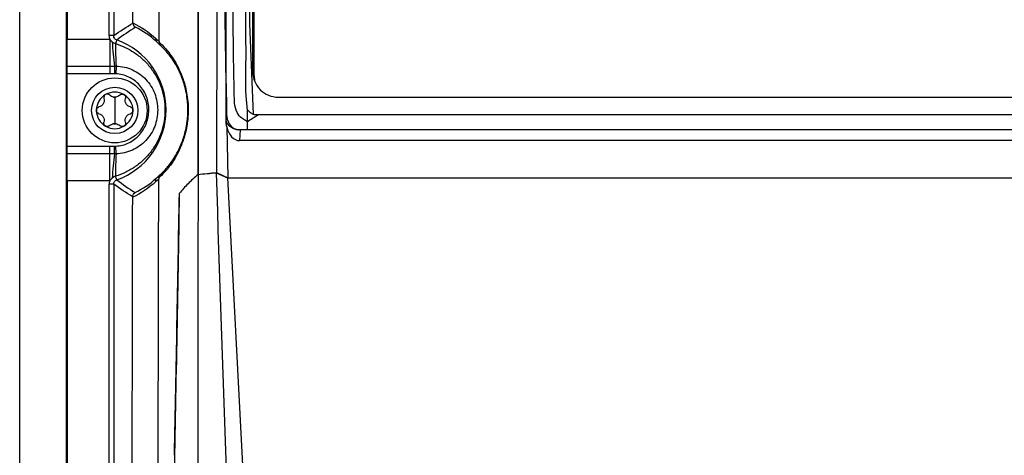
# Model space of a CAD drawing. Header units: millimetres. Extents: x 15358 to 16483, y 10132 to 11382.
# Tile 91 of 166: x 15911 to 16017, y 10707 to 10754. Entities that reach past the tile are written whole.
import ezdxf

# ---------------------------------------------------------------- set-up
doc = ezdxf.new("R2010")
doc.units = ezdxf.units.MM

msp = doc.modelspace()

# ---------------------------------------------------------------- linework, layer by layer
at = {"color": 7, "linetype": 'Continuous', "lineweight": 25}
for p, q in [((15910.8, 10589.56), (15910.8, 10899.56)), ((15915.8, 10899.56), (15915.8, 10589.56)), ((15915.93, 10861.96), (15915.93, 10752.25)), ((15920.44, 10752.63), (15920.44, 10861.59)), ((15920.94, 10861.59), (15920.94, 10752.63)), ((15933.07, 10747.48), (15933.07, 10844.83)), ((15936.1, 10748.27), (15936.19, 10844.08)), ((15935.95, 10748.74), (15936, 10801.13)), ((15933.07, 10747.48), (15932.38, 10789.84)), ((15915.93, 10752.25), (15920.51, 10752.25)), ((15920.94, 10752.63), (15920.44, 10752.63)), ((15920.51, 10752.25), (15920.51, 10749.34)), ((15921.27, 10752.15), (15921.13, 10751.76)), ((15915.9, 10749.34), (15920.51, 10749.34)), ((15920.51, 10749.34), (15920.51, 10748.51)), ((15921.04, 10749.34), (15921.02, 10748.51)), ((15921.2, 10749.34), (15921.17, 10748.5)), ((15915.89, 10748.51), (15915.89, 10740.7)), ((15920.51, 10748.51), (15915.89, 10748.51)), ((15936.1, 10748.27), (15936.1, 10748.25)), ((15933.08, 10743.36), (15933.07, 10747.48)), ((15921.05, 10745.99), (15921.05, 10744.56)), ((15938.7, 10745.99), (16093.48, 10745.99)), ((15921.05, 10744.56), (15921.05, 10743.14)), ((15933.08, 10743.36), (15933.09, 10743.52)), ((15935.35, 10743.34), (15935.35, 10742.45)), ((16095.67, 10744.07), (15936.51, 10744.07)), ((15933.15, 10742.79), (15933.24, 10737.29)), ((15934.58, 10742.45), (15934.53, 10741.3)), ((15934.59, 10742.45), (15934.58, 10742.45)), ((15935.35, 10742.45), (15934.59, 10742.45)), ((16096.84, 10742.45), (15935.35, 10742.45)), ((16097.65, 10741.3), (15934.53, 10741.3)), ((15915.89, 10740.7), (15920.51, 10740.7)), ((15920.51, 10739.87), (15920.51, 10740.7)), ((15921.04, 10739.87), (15921.02, 10740.71)), ((15921.2, 10739.88), (15921.17, 10740.71)), ((15920.51, 10739.87), (15915.9, 10739.87)), ((15920.51, 10736.96), (15920.51, 10739.87)), ((15915.93, 10736.96), (15915.93, 10627.25)), ((15920.51, 10736.96), (15915.93, 10736.96)), ((15921.27, 10737.06), (15921.13, 10737.46)), ((15932, 10737.84), (15933.22, 10737.28)), ((15932.04, 10737.86), (15933.24, 10737.29)), ((15933.22, 10737.28), (15936.81, 10668.95)), ((15933.22, 10737.28), (16016.05, 10737.28)), ((15933.24, 10737.29), (16098.9, 10737.29)), ((16016.05, 10737.28), (16098.87, 10737.28)), ((15920.94, 10736.59), (15920.44, 10736.59)), ((15920.44, 10627.63), (15920.44, 10736.59)), ((15920.94, 10736.59), (15920.94, 10627.63))]:
    msp.add_line(p, q, dxfattribs=at)
for radius in [3.5, 2.5]:
    msp.add_circle((15921.05, 10744.56), radius, dxfattribs=at)
for centre, radius, start, end in [((15943.49, 10752.83), 22.72, 182.2202, 188.8384), ((15918.59, 10744.61), 8.01, 289.5453, 70.4547), ((15925.82, 10752.2), 0.343, 160.4513, 221.4595), ((15958.6, 10751.61), 37.47, 179.7739, 183.474), ((15938.6, 10748.27), 2.5, 179.9476, 194.7105), ((15938.6, 10748.25), 2.5, 179.9476, 193.8121), ((15921.05, 10744.56), 1.97, 60, 120), ((15921.05, 10744.56), 1.97, 120, 180), ((15921.05, 10744.56), 1.44, 85.3517, 94.6483), ((15921.05, 10746.74), 0.748, 261.0355, 278.9645), ((15921.05, 10744.56), 1.97, 0, 60), ((15921.05, 10744.56), 1.97, 180, 240), ((15921.05, 10744.56), 1.97, 300, 0), ((15921.05, 10744.56), 1.97, 240, 300), ((15921.05, 10742.39), 0.748, 81.0355, 98.9645), ((15921.05, 10744.56), 1.44, 265.3517, 274.6483), ((15943.49, 10736.38), 22.72, 171.1616, 177.7798), ((15958.6, 10737.61), 37.47, 176.526, 180.2261), ((15925.83, 10737.02), 0.372, 138.468, 202.3912)]:
    msp.add_arc(centre, radius, start, end, dxfattribs=at)
for centre, major_axis, ratio, start_param, end_param in [((15915.87, 10752.25), (0, 3.5), 0.017455, 3.730624, 4.712389), ((15915.91, 10748.51), (0, 1), 0.017455, 0.589031, 1.570796), ((15938.7, 10748.74), (0, -2.75), 0.999848, 4.711474, 6.283185), ((15934.58, 10743.54), (0.1, 2.24), 0.669157, 1.942803, 3.171965), ((15915.91, 10740.7), (0, 1), 0.017455, 1.570796, 2.552562), ((15915.87, 10736.96), (0, 3.5), 0.017455, 4.712389, 5.694154)]:
    msp.add_ellipse(centre, major_axis=major_axis, ratio=ratio, start_param=start_param, end_param=end_param, dxfattribs=at)
for points, knots in [([(15925.83, 10751.99), (15925.87, 10770.34), (15925.9, 10788.73), (15925.95, 10816.31), (15925.96, 10825.51), (15925.99, 10839.3), (15925.99, 10843.9), (15926.01, 10853.11), (15926.01, 10857.71), (15926.02, 10862.31)], [0, 0, 0, 0, 0.5, 0.5, 0.75, 0.75, 0.875, 0.875, 1, 1, 1, 1]), ([(15930.01, 10861.21), (15930.02, 10856.06), (15930.02, 10850.91), (15930.02, 10840.62), (15930.03, 10835.47), (15930.03, 10820.02), (15930.04, 10809.72), (15930.04, 10789.12), (15930.04, 10778.82), (15930.04, 10763.38), (15930.04, 10758.23), (15930.04, 10747.93), (15930.04, 10742.78), (15930.04, 10737.63)], [0, 0, 0, 0, 0.125, 0.125, 0.25, 0.25, 0.5, 0.5, 0.75, 0.75, 0.875, 0.875, 1, 1, 1, 1]), ([(15935.35, 10743.34), (15935.23, 10743.42), (15935.04, 10743.54), (15934.65, 10743.78), (15934.18, 10744.34), (15933.96, 10745.25), (15933.96, 10745.99), (15933.94, 10746.87), (15933.92, 10747.7), (15933.91, 10748.52), (15933.9, 10748.9), (15933.89, 10749.28), (15933.88, 10750.24), (15933.67, 10765.39), (15933.47, 10781.17), (15933.35, 10796.86), (15933.25, 10812.14), (15933.23, 10827.92), (15933.28, 10842.82), (15933.28, 10844.66), (15933.32, 10845.26), (15933.41, 10846.11), (15934.03, 10847.59), (15935.19, 10848.53), (15936.4, 10848.95), (15937.07, 10849.12), (15937.75, 10849.22), (15938.29, 10849.26), (15939.94, 10849.41), (15942.88, 10849.67), (15956.09, 10850.78), (15969.97, 10851.66), (15991.24, 10852.54), (16003.72, 10852.82), (16020.28, 10852.87), (16047.33, 10852.58), (16072.64, 10851.16), (16092.21, 10849.42), (16093.33, 10849.32), (16094.03, 10849.25), (16094.5, 10849.21), (16095.07, 10849.13), (16095.69, 10848.99), (16096.58, 10848.72), (16097.86, 10847.94), (16098.66, 10846.56), (16098.84, 10845.38), (16098.9, 10844.78), (16098.89, 10843.81), (16098.95, 10828.75), (16098.94, 10812.97), (16098.83, 10796.55), (16098.71, 10781.24), (16098.52, 10766.42), (16098.34, 10752.61)], [0, 0, 0, 0, 0.0014648, 0.0024414, 0.0048828, 0.0078125, 0.0097656, 0.0107422, 0.0146484, 0.0161133, 0.0170898, 0.0175781, 0.019043, 0.0244141, 0.1328125, 0.1399211, 0.1484375, 0.2539062, 0.265625, 0.2675781, 0.2685547, 0.2705078, 0.2744141, 0.28125, 0.2822266, 0.2851562, 0.2871094, 0.2880859, 0.2895508, 0.3007812, 0.3125, 0.3984375, 0.4140625, 0.484375, 0.4988178, 0.546875, 0.7011719, 0.7050781, 0.7089844, 0.7104492, 0.7109375, 0.7128906, 0.715332, 0.7163086, 0.7207031, 0.7275391, 0.7285156, 0.7304688, 0.7324219, 0.7363281, 0.8515625, 0.8588534, 0.8671875, 0.9733664, 0.9733664, 0.9733664, 0.9733664]), ([(15934.94, 10844.55), (15934.93, 10844.03), (15934.93, 10843.51), (15934.92, 10842.47), (15934.91, 10841.95), (15934.9, 10840.39), (15934.9, 10839.35), (15934.88, 10836.23), (15934.86, 10834.14), (15934.83, 10827.9), (15934.81, 10823.74), (15934.78, 10811.25), (15934.79, 10802.93), (15934.89, 10786.28), (15934.98, 10777.95), (15935.09, 10765.47), (15935.12, 10761.3), (15935.15, 10756.1), (15935.16, 10755.06), (15935.17, 10753.5), (15935.17, 10752.98), (15935.18, 10752.2), (15935.18, 10751.94), (15935.18, 10751.42), (15935.19, 10751.16), (15935.18, 10749.86), (15935.17, 10748.82), (15935.16, 10747.25), (15935.16, 10746.73), (15935.22, 10745.7), (15935.28, 10745.18), (15935.35, 10744.66)], [0, 0, 0, 0, 0.015625, 0.015625, 0.03125, 0.03125, 0.0625, 0.0625, 0.125, 0.125, 0.25, 0.25, 0.5, 0.5, 0.75, 0.75, 0.875, 0.875, 0.90625, 0.90625, 0.921875, 0.921875, 0.929687, 0.929687, 0.9375, 0.9375, 0.96875, 0.96875, 0.984375, 0.984375, 1, 1, 1, 1]), ([(15936.02, 10744.12), (15935.58, 10753.62), (15935.36, 10763.12), (15935.35, 10782.13), (15935.56, 10791.63), (15936, 10801.13)], [0, 0, 0, 0, 0.5, 0.5, 1, 1, 1, 1]), ([(15923.01, 10753.98), (15923.01, 10753.88), (15923.04, 10753.79), (15923.13, 10753.64), (15923.2, 10753.58), (15923.28, 10753.53)], [0, 0, 0, 0, 0.5, 0.5, 1, 1, 1, 1]), ([(15921.27, 10752.15), (15921.17, 10752.19), (15921.09, 10752.25), (15920.97, 10752.42), (15920.94, 10752.52), (15920.94, 10752.63)], [0, 0, 0, 0, 0.5, 0.5, 1, 1, 1, 1]), ([(15925.49, 10752.32), (15925.56, 10752.26), (15925.63, 10752.19), (15925.69, 10752.13), (15925.74, 10752.08), (15925.79, 10752.04), (15925.83, 10751.99)], [0, 0, 0, 0, 0.0003893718, 0.0003893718, 0.0003893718, 0.0006620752, 0.0006620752, 0.0006620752, 0.0006620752]), ([(15925.95, 10751.6), (15925.88, 10751.67), (15925.82, 10751.73), (15925.75, 10751.8), (15925.69, 10751.86), (15925.62, 10751.92), (15925.56, 10751.98)], [0, 0, 0, 0, 0.0003946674, 0.0003946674, 0.0003946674, 0.0007749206, 0.0007749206, 0.0007749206, 0.0007749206]), ([(15925.83, 10751.93), (15926.03, 10751.75), (15926.27, 10751.52), (15926.7, 10751.03), (15926.85, 10750.85), (15927.16, 10750.43), (15927.33, 10750.18), (15927.67, 10749.63), (15927.84, 10749.31), (15928.1, 10748.76), (15928.19, 10748.56), (15928.35, 10748.14), (15928.43, 10747.92), (15928.59, 10747.43), (15928.66, 10747.17), (15928.79, 10746.61), (15928.84, 10746.31), (15928.93, 10745.69), (15928.96, 10745.36), (15928.98, 10744.69), (15928.98, 10744.36), (15928.95, 10743.87), (15928.94, 10743.7), (15928.91, 10743.39), (15928.89, 10743.23), (15928.82, 10742.78), (15928.76, 10742.49), (15928.63, 10741.95), (15928.56, 10741.71), (15928.41, 10741.24), (15928.33, 10741.03), (15928.09, 10740.42), (15927.93, 10740.08), (15927.6, 10739.47), (15927.44, 10739.21), (15926.97, 10738.51), (15926.68, 10738.17), (15926.19, 10737.63), (15925.97, 10737.43), (15925.8, 10737.28)], [0, 0, 0, 0, 0.125, 0.125, 0.1875, 0.1875, 0.25, 0.25, 0.3125, 0.3125, 0.34375, 0.34375, 0.375, 0.375, 0.40625, 0.40625, 0.4375, 0.4375, 0.46875, 0.46875, 0.5, 0.5, 0.515625, 0.515625, 0.53125, 0.53125, 0.5625, 0.5625, 0.59375, 0.59375, 0.625, 0.625, 0.6875, 0.6875, 0.75, 0.75, 0.875, 0.875, 1, 1, 1, 1]), ([(15921.13, 10751.76), (15921.51, 10751.64), (15921.88, 10751.5), (15922.6, 10751.15), (15922.95, 10750.95), (15923.6, 10750.49), (15923.91, 10750.24), (15924.48, 10749.69), (15924.75, 10749.39), (15925.22, 10748.75), (15925.44, 10748.41), (15925.81, 10747.7), (15925.96, 10747.34), (15926.22, 10746.58), (15926.31, 10746.19), (15926.44, 10745.4), (15926.47, 10745.01), (15926.47, 10744.21), (15926.44, 10743.81), (15926.31, 10743.02), (15926.22, 10742.63), (15925.96, 10741.88), (15925.81, 10741.51), (15925.44, 10740.8), (15925.22, 10740.46), (15924.75, 10739.83), (15924.48, 10739.53), (15923.91, 10738.97), (15923.6, 10738.72), (15922.95, 10738.27), (15922.6, 10738.07), (15921.88, 10737.72), (15921.51, 10737.57), (15921.13, 10737.46)], [0, 0, 0, 0, 0.0625, 0.0625, 0.125, 0.125, 0.1875, 0.1875, 0.25, 0.25, 0.3125, 0.3125, 0.375, 0.375, 0.4375, 0.4375, 0.5, 0.5, 0.5625, 0.5625, 0.625, 0.625, 0.6875, 0.6875, 0.75, 0.75, 0.8125, 0.8125, 0.875, 0.875, 0.9375, 0.9375, 1, 1, 1, 1]), ([(15925.92, 10737.62), (15926.08, 10737.76), (15926.28, 10737.94), (15926.75, 10738.45), (15927.01, 10738.76), (15927.46, 10739.42), (15927.61, 10739.67), (15927.92, 10740.24), (15928.08, 10740.56), (15928.31, 10741.13), (15928.39, 10741.34), (15928.53, 10741.78), (15928.6, 10742.02), (15928.73, 10742.53), (15928.79, 10742.81), (15928.85, 10743.25), (15928.87, 10743.41), (15928.91, 10743.72), (15928.92, 10743.88), (15928.95, 10744.36), (15928.95, 10744.69), (15928.93, 10745.18), (15928.92, 10745.35), (15928.89, 10745.67), (15928.87, 10745.82), (15928.81, 10746.28), (15928.76, 10746.57), (15928.63, 10747.11), (15928.56, 10747.36), (15928.41, 10747.83), (15928.33, 10748.04), (15928.17, 10748.44), (15928.09, 10748.63), (15927.84, 10749.15), (15927.68, 10749.45), (15927.35, 10749.97), (15927.2, 10750.2), (15926.9, 10750.6), (15926.76, 10750.77), (15926.36, 10751.22), (15926.13, 10751.44), (15925.95, 10751.6)], [0, 0, 0, 0, 0.125, 0.125, 0.25, 0.25, 0.3125, 0.3125, 0.375, 0.375, 0.40625, 0.40625, 0.4375, 0.4375, 0.46875, 0.46875, 0.484375, 0.484375, 0.5, 0.5, 0.53125, 0.53125, 0.546875, 0.546875, 0.5625, 0.5625, 0.59375, 0.59375, 0.625, 0.625, 0.65625, 0.65625, 0.6875, 0.6875, 0.75, 0.75, 0.8125, 0.8125, 0.875, 0.875, 1, 1, 1, 1]), ([(15921.2, 10749.34), (15921.5, 10749.33), (15921.8, 10749.29), (15922.39, 10749.16), (15922.68, 10749.07), (15923.23, 10748.82), (15923.49, 10748.67), (15923.98, 10748.32), (15924.21, 10748.12), (15924.62, 10747.68), (15924.8, 10747.44), (15925.12, 10746.93), (15925.26, 10746.66), (15925.47, 10746.1), (15925.55, 10745.8), (15925.66, 10745.21), (15925.69, 10744.91), (15925.69, 10744.31), (15925.66, 10744), (15925.55, 10743.41), (15925.47, 10743.12), (15925.26, 10742.56), (15925.12, 10742.29), (15924.8, 10741.78), (15924.62, 10741.54), (15924.21, 10741.1), (15923.98, 10740.9), (15923.49, 10740.55), (15923.23, 10740.4), (15922.68, 10740.15), (15922.39, 10740.06), (15921.8, 10739.92), (15921.5, 10739.88), (15921.2, 10739.88)], [0, 0, 0, 0, 0.0625, 0.0625, 0.125, 0.125, 0.1875, 0.1875, 0.25, 0.25, 0.3125, 0.3125, 0.375, 0.375, 0.4375, 0.4375, 0.5, 0.5, 0.5625, 0.5625, 0.625, 0.625, 0.6875, 0.6875, 0.75, 0.75, 0.8125, 0.8125, 0.875, 0.875, 0.9375, 0.9375, 1, 1, 1, 1]), ([(15921.17, 10740.71), (15921.41, 10740.72), (15921.65, 10740.76), (15922.12, 10740.87), (15922.35, 10740.96), (15922.79, 10741.17), (15923, 10741.29), (15923.38, 10741.59), (15923.57, 10741.75), (15923.89, 10742.12), (15924.03, 10742.31), (15924.28, 10742.73), (15924.39, 10742.95), (15924.56, 10743.4), (15924.62, 10743.64), (15924.7, 10744.12), (15924.73, 10744.36), (15924.73, 10744.85), (15924.71, 10745.09), (15924.62, 10745.57), (15924.56, 10745.81), (15924.31, 10746.49), (15924.05, 10746.92), (15923.57, 10747.46), (15923.39, 10747.63), (15923, 10747.92), (15922.79, 10748.05), (15922.35, 10748.26), (15922.12, 10748.34), (15921.65, 10748.46), (15921.41, 10748.49), (15921.17, 10748.5)], [0, 0, 0, 0, 0.0625, 0.0625, 0.125, 0.125, 0.1875, 0.1875, 0.25, 0.25, 0.3125, 0.3125, 0.375, 0.375, 0.4375, 0.4375, 0.5, 0.5, 0.5625, 0.5625, 0.625, 0.625, 0.75, 0.75, 0.8125, 0.8125, 0.875, 0.875, 0.9375, 0.9375, 1, 1, 1, 1]), ([(15933.08, 10747.48), (15933.08, 10747.38), (15933.08, 10747.09), (15933.09, 10746.27), (15933.1, 10745.42), (15933.11, 10744.64), (15933.11, 10744.39), (15933.11, 10744.26)], [0.008754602, 0.008754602, 0.008754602, 0.008754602, 0.009507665, 0.010972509, 0.014878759, 0.015855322, 0.016866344, 0.016866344, 0.016866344, 0.016866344]), ([(15919.89, 10745.85), (15919.91, 10745.76), (15919.92, 10745.66), (15919.9, 10745.46), (15919.86, 10745.36), (15919.76, 10745.19), (15919.69, 10745.11), (15919.53, 10744.99), (15919.45, 10744.95), (15919.35, 10744.93)], [0, 0, 0, 0, 0.25, 0.25, 0.5, 0.5, 0.75, 0.75, 1, 1, 1, 1]), ([(15920.06, 10746.27), (15919.99, 10746.23), (15919.93, 10746.16), (15919.87, 10746.01), (15919.87, 10745.93), (15919.89, 10745.85)], [0, 0, 0, 0, 0.5, 0.5, 1, 1, 1, 1]), ([(15920.51, 10746.21), (15920.46, 10746.27), (15920.38, 10746.31), (15920.22, 10746.33), (15920.13, 10746.32), (15920.06, 10746.27)], [0, 0, 0, 0, 0.5, 0.5, 1, 1, 1, 1]), ([(15921.58, 10746.21), (15921.64, 10746.27), (15921.71, 10746.31), (15921.87, 10746.33), (15921.96, 10746.32), (15922.03, 10746.27)], [0, 0, 0, 0, 0.5, 0.5, 1, 1, 1, 1]), ([(15922.03, 10746.27), (15922.11, 10746.23), (15922.17, 10746.16), (15922.23, 10746.01), (15922.23, 10745.93), (15922.21, 10745.85)], [0, 0, 0, 0, 0.5, 0.5, 1, 1, 1, 1]), ([(15922.74, 10744.93), (15922.65, 10744.95), (15922.56, 10744.99), (15922.4, 10745.11), (15922.33, 10745.19), (15922.23, 10745.36), (15922.2, 10745.46), (15922.17, 10745.66), (15922.18, 10745.76), (15922.21, 10745.85)], [0, 0, 0, 0, 0.25, 0.25, 0.5, 0.5, 0.75, 0.75, 1, 1, 1, 1]), ([(15919.07, 10744.56), (15919.07, 10744.65), (15919.1, 10744.73), (15919.21, 10744.86), (15919.28, 10744.91), (15919.35, 10744.93)], [0, 0, 0, 0, 0.5, 0.5, 1, 1, 1, 1]), ([(15919.35, 10744.2), (15919.28, 10744.22), (15919.21, 10744.27), (15919.1, 10744.39), (15919.07, 10744.48), (15919.07, 10744.56)], [0, 0, 0, 0, 0.5, 0.5, 1, 1, 1, 1]), ([(15922.74, 10744.93), (15922.82, 10744.91), (15922.89, 10744.86), (15922.99, 10744.73), (15923.02, 10744.65), (15923.02, 10744.56)], [0, 0, 0, 0, 0.5, 0.5, 1, 1, 1, 1]), ([(15923.02, 10744.56), (15923.02, 10744.48), (15922.99, 10744.4), (15922.89, 10744.27), (15922.82, 10744.22), (15922.74, 10744.2)], [0, 0, 0, 0, 0.5, 0.5, 1, 1, 1, 1]), ([(15935.35, 10744.66), (15935.35, 10744.62), (15935.35, 10744.46), (15935.35, 10744.2), (15935.35, 10743.92), (15935.35, 10743.69), (15935.35, 10743.5), (15935.35, 10743.4), (15935.35, 10743.34)], [0, 0, 0, 0, 0.090342, 0.326982, 0.544173, 0.703625, 0.855278, 1, 1, 1, 1]), ([(15919.35, 10744.2), (15919.45, 10744.18), (15919.53, 10744.14), (15919.69, 10744.02), (15919.76, 10743.94), (15919.86, 10743.76), (15919.9, 10743.66), (15919.92, 10743.47), (15919.91, 10743.37), (15919.89, 10743.28)], [0, 0, 0, 0, 0.25, 0.25, 0.5, 0.5, 0.75, 0.75, 1, 1, 1, 1]), ([(15922.21, 10743.28), (15922.18, 10743.37), (15922.17, 10743.47), (15922.2, 10743.66), (15922.23, 10743.76), (15922.33, 10743.94), (15922.4, 10744.02), (15922.56, 10744.14), (15922.65, 10744.18), (15922.74, 10744.2)], [0, 0, 0, 0, 0.25, 0.25, 0.5, 0.5, 0.75, 0.75, 1, 1, 1, 1]), ([(15933.15, 10742.79), (15933.14, 10742.81), (15933.13, 10742.86), (15933.11, 10742.95), (15933.09, 10743.07), (15933.08, 10743.19), (15933.08, 10743.28), (15933.08, 10743.33), (15933.08, 10743.36)], [0, 0, 0, 0, 0.122372, 0.250196, 0.498283, 0.748693, 0.87203, 1, 1, 1, 1]), ([(15933.09, 10743.52), (15933.09, 10743.57), (15933.09, 10743.61), (15933.1, 10743.72), (15933.1, 10743.89), (15933.11, 10744.1), (15933.11, 10744.26)], [0, 0, 0, 0, 0.25, 0.25, 0.5, 1, 1, 1, 1]), ([(15934.39, 10742.46), (15934.35, 10742.47), (15934.26, 10742.48), (15934.14, 10742.51), (15934.01, 10742.54), (15933.89, 10742.59), (15933.72, 10742.66), (15933.57, 10742.75), (15933.44, 10742.85), (15933.32, 10742.96), (15933.21, 10743.12), (15933.13, 10743.28), (15933.1, 10743.4), (15933.09, 10743.47), (15933.09, 10743.5), (15933.09, 10743.52)], [0, 0, 0, 0, 0.059395, 0.119913, 0.181556, 0.249531, 0.317545, 0.454164, 0.522083, 0.590135, 0.726658, 0.86274, 0.931413, 0.959987, 1, 1, 1, 1]), ([(15933.11, 10744.26), (15933.11, 10744.14), (15933.14, 10743.64), (15933.44, 10742.85), (15934.08, 10742.51), (15934.39, 10742.46)], [0.002478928, 0.002478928, 0.002478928, 0.002478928, 0.003421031, 0.006350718, 0.008754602, 0.008754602, 0.008754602, 0.008754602]), ([(15920.06, 10742.85), (15919.99, 10742.9), (15919.93, 10742.96), (15919.87, 10743.12), (15919.87, 10743.2), (15919.89, 10743.28)], [0, 0, 0, 0, 0.5, 0.5, 1, 1, 1, 1]), ([(15920.51, 10742.92), (15920.46, 10742.86), (15920.38, 10742.82), (15920.22, 10742.8), (15920.13, 10742.81), (15920.06, 10742.85)], [0, 0, 0, 0, 0.5, 0.5, 1, 1, 1, 1]), ([(15922.03, 10742.85), (15921.96, 10742.81), (15921.87, 10742.8), (15921.71, 10742.82), (15921.64, 10742.86), (15921.58, 10742.92)], [0, 0, 0, 0, 0.5, 0.5, 1, 1, 1, 1]), ([(15922.21, 10743.28), (15922.23, 10743.2), (15922.23, 10743.12), (15922.17, 10742.96), (15922.11, 10742.9), (15922.03, 10742.85)], [0, 0, 0, 0, 0.5, 0.5, 1, 1, 1, 1]), ([(15934.58, 10742.45), (15934.55, 10742.45), (15934.48, 10742.45), (15934.42, 10742.46), (15934.39, 10742.46)], [0, 0, 0, 0, 0.496196, 1, 1, 1, 1]), ([(15920.94, 10736.59), (15920.94, 10736.69), (15920.97, 10736.79), (15921.09, 10736.96), (15921.17, 10737.03), (15921.27, 10737.06)], [0, 0, 0, 0, 0.5, 0.5, 1, 1, 1, 1]), ([(15925.8, 10737.18), (15925.77, 10737.14), (15925.73, 10737.1), (15925.69, 10737.07), (15925.62, 10737), (15925.56, 10736.94), (15925.49, 10736.88)], [0, 0, 0, 0, 0.0002377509, 0.0002377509, 0.0002377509, 0.0006413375, 0.0006413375, 0.0006413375, 0.0006413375]), ([(15925.56, 10737.27), (15925.62, 10737.33), (15925.68, 10737.38), (15925.74, 10737.44), (15925.8, 10737.5), (15925.86, 10737.56), (15925.92, 10737.62)], [0, 0, 0, 0, 0.0003951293, 0.0003951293, 0.0003951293, 0.0007702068, 0.0007702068, 0.0007702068, 0.0007702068]), ([(15925.64, 10669.75), (15925.64, 10671.62), (15925.67, 10680), (15925.71, 10695.41), (15925.76, 10716.02), (15925.79, 10730.12), (15925.8, 10737.18)], [0, 0, 0, 0, 0.083415, 0.374117, 0.68701, 1, 1, 1, 1]), ([(15930.04, 10737.65), (15929.66, 10737.32), (15929.3, 10736.98), (15928.63, 10736.31), (15928.32, 10735.97), (15928.03, 10735.62)], [0, 0, 0, 0, 0.5, 0.5, 1, 1, 1, 1]), ([(15922.99, 10735.25), (15922.99, 10735.35), (15923.01, 10735.44), (15923.11, 10735.59), (15923.17, 10735.66), (15923.25, 10735.7)], [0, 0, 0, 0, 0.5, 0.5, 1, 1, 1, 1]), ([(15928.02, 10735.58), (15927.84, 10724.9), (15927.64, 10714.25), (15927.23, 10693.01), (15927.02, 10682.42), (15926.82, 10671.88)], [0, 0, 0, 0, 0.5, 0.5, 1, 1, 1, 1])]:
    msp.add_open_spline(points, degree=3, knots=knots, dxfattribs=at)
for points in [[(15923.01, 10754), (15923.06, 10789.31), (15923.08, 10824.75), (15923.07, 10860.16)], [(15930.04, 10737.66), (15930.05, 10778.84), (15930.04, 10820.04), (15930.01, 10861.19)], [(15932.38, 10789.84), (15932.15, 10772.52), (15932.04, 10755.19), (15932.04, 10737.86)], [(15920.94, 10752.63), (15921.63, 10753.11), (15922.32, 10753.56), (15923.01, 10753.98)], [(15923.01, 10754), (15923.87, 10753.58), (15924.7, 10753.04), (15925.49, 10752.32)], [(15923.01, 10753.98), (15923.01, 10753.99), (15923.01, 10753.99), (15923.01, 10754)], [(15923.28, 10753.53), (15922.61, 10753.11), (15921.93, 10752.65), (15921.27, 10752.15)], [(15925.56, 10751.98), (15924.83, 10752.64), (15924.06, 10753.15), (15923.28, 10753.53)], [(15920.44, 10752.63), (15920.44, 10752.5), (15920.46, 10752.37), (15920.51, 10752.25)], [(15920.51, 10752.25), (15920.6, 10752.15), (15920.68, 10752.04), (15920.79, 10751.95)], [(15920.79, 10751.95), (15920.89, 10751.87), (15921, 10751.8), (15921.13, 10751.76)], [(15925.83, 10751.99), (15925.83, 10751.97), (15925.83, 10751.95), (15925.83, 10751.93)], [(15925.83, 10751.93), (15925.83, 10751.8), (15925.87, 10751.68), (15925.95, 10751.6)], [(15920.51, 10749.34), (15920.69, 10749.34), (15920.86, 10749.34), (15921.04, 10749.34)], [(15921.04, 10749.34), (15921.09, 10749.34), (15921.14, 10749.34), (15921.2, 10749.34)], [(15921.02, 10748.51), (15920.85, 10748.51), (15920.68, 10748.51), (15920.51, 10748.51)], [(15921.17, 10748.5), (15921.12, 10748.5), (15921.07, 10748.5), (15921.02, 10748.51)], [(15920.93, 10746), (15920.77, 10746.02), (15920.62, 10746.1), (15920.51, 10746.21)], [(15921.58, 10746.21), (15921.47, 10746.1), (15921.33, 10746.02), (15921.16, 10746)], [(15935.35, 10744.66), (15935.45, 10744.54), (15935.56, 10744.42), (15935.69, 10744.32)], [(15935.35, 10743.34), (15935.69, 10743.59), (15936.1, 10743.83), (15936.51, 10744.07)], [(15936.02, 10744.12), (15935.9, 10744.17), (15935.79, 10744.24), (15935.69, 10744.32)], [(15936.51, 10744.07), (15936.34, 10744.07), (15936.18, 10744.08), (15936.02, 10744.12)], [(15920.51, 10742.92), (15920.62, 10743.03), (15920.77, 10743.1), (15920.93, 10743.13)], [(15921.16, 10743.13), (15921.33, 10743.1), (15921.47, 10743.03), (15921.58, 10742.92)], [(15920.51, 10740.7), (15920.68, 10740.7), (15920.85, 10740.71), (15921.02, 10740.71)], [(15921.02, 10740.71), (15921.07, 10740.71), (15921.12, 10740.71), (15921.17, 10740.71)], [(15921.04, 10739.87), (15920.86, 10739.87), (15920.69, 10739.87), (15920.51, 10739.87)], [(15921.2, 10739.88), (15921.14, 10739.87), (15921.09, 10739.87), (15921.04, 10739.87)], [(15920.51, 10736.96), (15920.46, 10736.84), (15920.44, 10736.72), (15920.44, 10736.59)], [(15920.79, 10737.26), (15920.68, 10737.18), (15920.6, 10737.07), (15920.51, 10736.96)], [(15921.13, 10737.46), (15921, 10737.42), (15920.89, 10737.35), (15920.79, 10737.26)], [(15921.27, 10737.06), (15921.93, 10736.57), (15922.59, 10736.12), (15923.25, 10735.7)], [(15923.25, 10735.7), (15924.05, 10736.09), (15924.83, 10736.6), (15925.56, 10737.27)], [(15925.8, 10737.28), (15925.79, 10737.41), (15925.84, 10737.53), (15925.92, 10737.62)], [(15925.8, 10737.28), (15925.8, 10737.25), (15925.8, 10737.21), (15925.8, 10737.18)], [(15930.04, 10737.65), (15930.03, 10716.03), (15930.02, 10694.41), (15930, 10672.8)], [(15930.04, 10737.66), (15930.7, 10737.73), (15931.37, 10737.79), (15932.04, 10737.86)], [(15930.04, 10737.65), (15930.69, 10737.72), (15931.34, 10737.78), (15932, 10737.84)], [(15932, 10737.84), (15932.66, 10715.78), (15933.51, 10693.74), (15934.55, 10671.7)], [(15922.99, 10735.25), (15922.3, 10735.67), (15921.62, 10736.11), (15920.94, 10736.59)], [(15925.49, 10736.88), (15924.7, 10736.16), (15923.86, 10735.61), (15922.99, 10735.19)], [(15922.73, 10628.8), (15922.84, 10664.02), (15922.93, 10699.53), (15922.99, 10735.19)], [(15922.99, 10735.19), (15922.99, 10735.21), (15922.99, 10735.23), (15922.99, 10735.25)], [(15927.5, 10707.36), (15927.68, 10716.75), (15927.86, 10726.18), (15928.03, 10735.62)]]:
    msp.add_open_spline(points, degree=3, dxfattribs=at)

doc.saveas('drawing.dxf')
